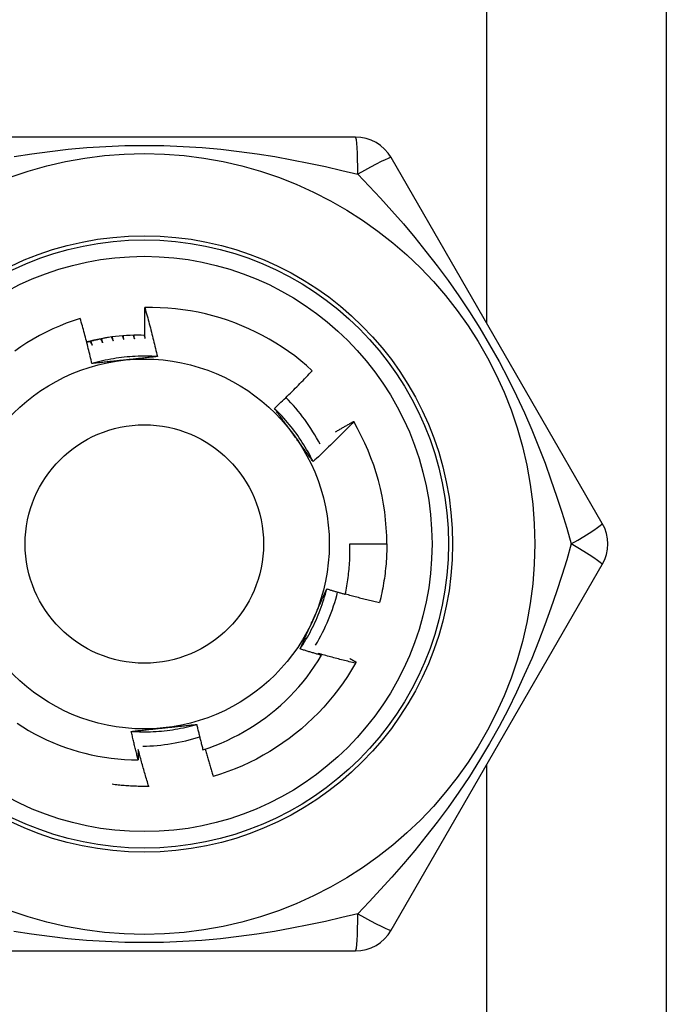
# Model space of a CAD drawing. Header units: inches. Extents: x 4 to 105, y 5 to 58.
# Tile 89 of 133: x 17.907 to 18.217, y 24.167 to 24.638. Entities that reach past the tile are written whole.
import ezdxf

# ---------------------------------------------------------------- set-up
doc = ezdxf.new("R2010")
doc.units = ezdxf.units.IN
doc.header["$MEASUREMENT"] = 0
doc.layers.add('Visible Edges(ANSI)', color=7, linetype='Continuous', lineweight=25)
doc.layers.add('Visible Tangent Edges(ANSI)', color=7, linetype='Continuous', lineweight=25)

msp = doc.modelspace()

# ---------------------------------------------------------------- linework, layer by layer
at = {"layer": 'Visible Edges(ANSI)'}
for p, q in [((18.21686335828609, 25.80100453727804), (18.21686335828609, 22.97300453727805)), ((18.06801322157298, 24.5818864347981), (17.8657136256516, 24.58188644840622)), ((18.18621094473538, 24.396847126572), (18.08506116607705, 24.57204374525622)), ((18.06708391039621, 24.44569646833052), (18.06713238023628, 24.44561363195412)), ((18.06529052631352, 24.38700453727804), (18.08300508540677, 24.38700453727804)), ((18.08506109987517, 24.20196524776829), (18.18621090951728, 24.37716185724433)), ((17.96913488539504, 24.27088502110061), (17.96898828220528, 24.27088224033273)), ((17.86571349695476, 24.19212264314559), (18.06801310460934, 24.19212264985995))]:
    msp.add_line(p, q, dxfattribs=at)
at = {"layer": 'Visible Edges(ANSI)', "flags": 128}
for points in [[(17.96721527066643, 24.48543107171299), (17.9671989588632, 24.48604609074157), (17.96718365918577, 24.48666115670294), (17.96716937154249, 24.48727625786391), (17.96715609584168, 24.48789140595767), (17.96714383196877, 24.48850660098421), (17.96713257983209, 24.48912183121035), (17.96712233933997, 24.48973710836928), (17.96711311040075, 24.49035240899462), (17.96710489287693, 24.49096775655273), (17.96709768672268, 24.49158315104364), (17.96709149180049, 24.49219856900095), (17.96708630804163, 24.49281402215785), (17.9670821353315, 24.49342952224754), (17.96707897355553, 24.49404504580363), (17.96707682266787, 24.4946605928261), (17.96707568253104, 24.49527618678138), (17.96707555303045, 24.49589179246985), (17.96707643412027, 24.49650744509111), (17.96707832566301, 24.49712310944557), (17.9670812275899, 24.49773880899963), (17.96708513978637, 24.49835454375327), (17.96709006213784, 24.49897029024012), (17.96709599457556, 24.49958606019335), (17.96710293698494, 24.50020185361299)], [(18.04732974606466, 24.47000582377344), (18.04458928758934, 24.47244316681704), (18.04177604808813, 24.47478962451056), (18.03889231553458, 24.47704362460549), (18.03594037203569, 24.47920357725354), (18.0329225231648, 24.48126791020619), (18.02984105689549, 24.48323504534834), (18.02669825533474, 24.4851033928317), (18.0234964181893, 24.48687138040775), (18.02023783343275, 24.488537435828), (18.01692478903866, 24.49009996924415), (18.01355958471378, 24.49155740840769), (18.0101455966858, 24.4929077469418), (18.0066934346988, 24.49414665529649), (18.00320751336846, 24.49527283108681), (17.99969061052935, 24.49628568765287), (17.99614550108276, 24.49718460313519), (17.99257495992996, 24.49796897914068), (17.98898176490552, 24.49863821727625), (17.98536868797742, 24.49919171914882), (17.9817385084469, 24.4996288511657), (17.97809400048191, 24.4999490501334), (17.97443794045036, 24.50015167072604), (17.97077310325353, 24.50023613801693), (17.96710293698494, 24.50020185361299)], [(17.96710293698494, 24.50020185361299), (17.96738136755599, 24.49923292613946), (17.96765732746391, 24.49826330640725), (17.96793081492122, 24.49729297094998), (17.96820182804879, 24.49632195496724), (17.96847036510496, 24.49535024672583), (17.96873642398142, 24.49437785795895), (17.96900000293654, 24.4934047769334), (17.96926110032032, 24.49243101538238), (17.96951971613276, 24.49145658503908), (17.96977585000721, 24.49048145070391), (17.9700294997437, 24.48950563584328), (17.97028066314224, 24.48852915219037), (17.97052933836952, 24.48755198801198), (17.97077552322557, 24.48657415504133), (17.97101921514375, 24.4855956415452), (17.97126041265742, 24.48461648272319), (17.97149911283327, 24.48363665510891), (17.97173531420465, 24.48265617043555), (17.97196901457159, 24.48167504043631), (17.97220021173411, 24.48069325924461), (17.97242890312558, 24.47971083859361), (17.97265508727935, 24.47872777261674), (17.97287876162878, 24.47774407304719), (17.97309992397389, 24.47675973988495)], [(17.93615055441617, 24.49504727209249), (17.93281049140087, 24.49393848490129), (17.9295036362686, 24.49272422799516), (17.92623252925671, 24.4914049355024), (17.92300325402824, 24.48998267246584), (17.91982454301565, 24.48846133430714), (17.91669875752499, 24.48684237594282), (17.91362812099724, 24.48512722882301), (17.91061486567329, 24.48331727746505), (17.90766120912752, 24.48141394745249), (17.9047693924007, 24.47941863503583)], [(17.94178253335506, 24.47340964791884), (17.94157390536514, 24.47431821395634), (17.94136299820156, 24.47522619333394), (17.94114981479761, 24.47613358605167), (17.94093435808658, 24.4770403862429), (17.94071662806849, 24.47794658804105), (17.94049662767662, 24.47885219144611), (17.94027436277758, 24.47975719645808), (17.94004982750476, 24.48066159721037), (17.93982303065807, 24.48156538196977), (17.93959396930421, 24.48246856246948), (17.93936264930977, 24.48337112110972), (17.93912907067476, 24.48427306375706), (17.93889323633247, 24.48517438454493), (17.93865514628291, 24.48607508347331), (17.93841480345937, 24.48697513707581), (17.93817221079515, 24.48787456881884), (17.93792736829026, 24.48877336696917), (17.9376802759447, 24.48967154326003), (17.93743093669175, 24.49056908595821), (17.93717934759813, 24.49146599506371), (17.93692551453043, 24.49236227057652), (17.93666943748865, 24.49325791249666), (17.9364111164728, 24.49415292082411), (17.93615055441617, 24.49504727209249)], [(17.95630544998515, 24.48667313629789), (17.95633495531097, 24.48660088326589), (17.95636444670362, 24.4865286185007), (17.95639392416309, 24.48645635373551), (17.9564233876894, 24.48638407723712), (17.95645283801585, 24.48631178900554), (17.95648227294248, 24.48623950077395), (17.95651169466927, 24.48616721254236), (17.95654110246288, 24.48609491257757), (17.95657049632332, 24.48602260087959), (17.95659987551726, 24.48595028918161), (17.95662924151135, 24.48587796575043), (17.95665859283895, 24.48580564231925), (17.9566879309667, 24.48573330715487), (17.95671725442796, 24.4856609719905), (17.95674656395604, 24.48558862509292), (17.95677585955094, 24.48551626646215), (17.95680514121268, 24.48544390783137), (17.95683440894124, 24.4853715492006), (17.95686366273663, 24.48529917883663), (17.95689290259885, 24.48522680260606), (17.95692212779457, 24.48515442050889), (17.95695133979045, 24.48508202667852), (17.95698053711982, 24.48500963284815), (17.95700972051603, 24.48493723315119)], [(17.95700972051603, 24.48493723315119), (17.95699998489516, 24.48501107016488), (17.95699026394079, 24.48508491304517), (17.95698055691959, 24.48515876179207), (17.95697086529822, 24.48523260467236), (17.95696118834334, 24.48530645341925), (17.95695152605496, 24.48538030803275), (17.95694187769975, 24.48545416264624), (17.95693224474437, 24.48552801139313), (17.95692262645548, 24.48560187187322), (17.95691302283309, 24.48567573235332), (17.95690343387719, 24.48574959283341), (17.9568938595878, 24.48582346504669), (17.9568842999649, 24.48589732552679), (17.95687475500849, 24.48597119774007), (17.95686522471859, 24.48604506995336), (17.95685570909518, 24.48611894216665), (17.95684620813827, 24.48619281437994), (17.95683672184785, 24.48626669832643), (17.95682725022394, 24.48634057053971), (17.95681779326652, 24.4864144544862), (17.9568083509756, 24.48648833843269), (17.95679892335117, 24.48656222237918), (17.95678951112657, 24.48663611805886), (17.95678011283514, 24.48671000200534)], [(17.96153973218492, 24.48695244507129), (17.96156347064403, 24.48688434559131), (17.96158719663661, 24.48681623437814), (17.96161091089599, 24.48674812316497), (17.96163461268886, 24.48668000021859), (17.9616583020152, 24.48661187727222), (17.96168197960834, 24.48654375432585), (17.96170564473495, 24.48647561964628), (17.96172929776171, 24.48640748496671), (17.96175293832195, 24.48633935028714), (17.96177656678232, 24.48627120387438), (17.96180018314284, 24.48620305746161), (17.96182378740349, 24.48613489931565), (17.96184737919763, 24.48606674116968), (17.9618709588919, 24.48599857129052), (17.96189452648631, 24.48593040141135), (17.9619180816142, 24.48586223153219), (17.96194162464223, 24.48579404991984), (17.96196515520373, 24.48572586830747), (17.96198867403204, 24.48565767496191), (17.96201218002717, 24.48558949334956), (17.96203567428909, 24.4855212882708), (17.96205915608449, 24.48545308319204), (17.96208262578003, 24.48538487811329), (17.96210608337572, 24.48531666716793)], [(17.96210608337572, 24.48531666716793), (17.96210064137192, 24.48538525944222), (17.96209521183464, 24.4854538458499), (17.96208979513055, 24.48552244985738), (17.96208439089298, 24.48559104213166), (17.9620789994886, 24.48565963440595), (17.96207362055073, 24.48572822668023), (17.96206825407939, 24.48579683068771), (17.96206290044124, 24.485865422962), (17.96205755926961, 24.48593402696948), (17.96205223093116, 24.48600263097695), (17.96204691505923, 24.48607123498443), (17.96204161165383, 24.48613983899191), (17.96203632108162, 24.4862084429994), (17.96203104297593, 24.48627704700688), (17.96202577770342, 24.48634565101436), (17.96202052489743, 24.48641426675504), (17.96201528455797, 24.48648287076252), (17.96201005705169, 24.4865514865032), (17.96200484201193, 24.48662010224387), (17.96199963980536, 24.48668870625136), (17.96199445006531, 24.48675732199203), (17.96198927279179, 24.48682593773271), (17.96198410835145, 24.48689456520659), (17.96197895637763, 24.48696318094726)], [(17.96677570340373, 24.48695284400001), (17.96679413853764, 24.48688947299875), (17.96681256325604, 24.48682610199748), (17.96683097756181, 24.48676273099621), (17.96684938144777, 24.48669935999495), (17.96686777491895, 24.48663597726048), (17.96688615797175, 24.48657258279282), (17.96690453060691, 24.48650920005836), (17.96692289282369, 24.48644580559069), (17.96694124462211, 24.48638241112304), (17.96695958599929, 24.48631901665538), (17.96697791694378, 24.48625561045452), (17.96699623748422, 24.48619220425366), (17.96701454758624, 24.48612879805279), (17.96703284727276, 24.48606539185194), (17.96705113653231, 24.48600197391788), (17.96706941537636, 24.48593855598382), (17.96708768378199, 24.48587512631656), (17.96710594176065, 24.48581169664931), (17.96712418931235, 24.48574826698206), (17.96714242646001, 24.4856848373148), (17.96716065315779, 24.48562140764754), (17.9671788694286, 24.4855579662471), (17.96719707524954, 24.48549452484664), (17.96721527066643, 24.48543107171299)], [(17.94963852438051, 24.48590955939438), (17.94920385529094, 24.48583286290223), (17.94876954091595, 24.48575428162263), (17.94833556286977, 24.48567377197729), (17.94790195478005, 24.4855913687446), (17.94746869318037, 24.48550703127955), (17.94703583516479, 24.48542083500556), (17.94660333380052, 24.48533269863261), (17.94617122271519, 24.48524265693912), (17.94573953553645, 24.48515074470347), (17.94530824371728, 24.48505692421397), (17.94487738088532, 24.48496123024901), (17.9444469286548, 24.4848636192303), (17.94401691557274, 24.48476412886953), (17.943587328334, 24.48466271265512), (17.94315821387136, 24.48455945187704), (17.94272955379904, 24.484454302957), (17.94230135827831, 24.48434726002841), (17.94187362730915, 24.48423832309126), (17.94144639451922, 24.48412752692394), (17.94101963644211, 24.48401483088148), (17.94059338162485, 24.48390027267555), (17.9401676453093, 24.48378384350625), (17.93974241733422, 24.48366554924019), (17.9393177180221, 24.48354537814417)], [(17.94087929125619, 24.48397734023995), (17.94092344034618, 24.4839043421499), (17.94096756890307, 24.48383132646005), (17.94101168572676, 24.4837583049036), (17.94105578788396, 24.48368527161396), (17.94109987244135, 24.48361223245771), (17.94114394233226, 24.48353917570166), (17.94118799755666, 24.48346611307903), (17.94123203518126, 24.48339304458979), (17.94127606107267, 24.48331995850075), (17.94132006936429, 24.48324686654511), (17.9413640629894, 24.48317376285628), (17.94140803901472, 24.48310064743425), (17.94145200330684, 24.48302752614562), (17.94149594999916, 24.48295439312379), (17.94153988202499, 24.48288124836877), (17.94158379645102, 24.48280809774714), (17.94162769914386, 24.48273493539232), (17.94167158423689, 24.4826617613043), (17.94171545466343, 24.48258857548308), (17.94175931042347, 24.48251538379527), (17.94180314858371, 24.48244218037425), (17.94184697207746, 24.48236897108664), (17.94189078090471, 24.48229574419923), (17.94193457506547, 24.48222251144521)], [(17.94193457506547, 24.48222251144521), (17.94191138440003, 24.48230112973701), (17.94188820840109, 24.4823797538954), (17.94186505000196, 24.4824583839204), (17.94184190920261, 24.48253701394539), (17.94181878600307, 24.48261565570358), (17.94179567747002, 24.48269429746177), (17.94177258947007, 24.48277295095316), (17.94174951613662, 24.48285160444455), (17.94172646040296, 24.48293026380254), (17.9417034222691, 24.48300893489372), (17.94168040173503, 24.4830876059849), (17.94165739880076, 24.48316628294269), (17.94163441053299, 24.48324496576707), (17.94161144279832, 24.48332364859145), (17.94158848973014, 24.48340234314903), (17.94156555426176, 24.48348104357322), (17.94154263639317, 24.48355974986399), (17.94151973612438, 24.48363845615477), (17.94149685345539, 24.48371716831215), (17.9414739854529, 24.48379589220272), (17.9414511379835, 24.4838746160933), (17.9414283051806, 24.48395334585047), (17.9414054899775, 24.48403208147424), (17.94138269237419, 24.48411082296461)], [(17.94594757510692, 24.48519530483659), (17.94598787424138, 24.48512010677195), (17.94602815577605, 24.48504490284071), (17.94606842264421, 24.48496969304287), (17.94610867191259, 24.48489446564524), (17.94614890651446, 24.48481923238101), (17.94618912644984, 24.48474399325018), (17.94622932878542, 24.48466874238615), (17.94626951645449, 24.48459347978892), (17.94630968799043, 24.4845182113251), (17.94634984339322, 24.48444293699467), (17.94638998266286, 24.48436764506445), (17.94643010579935, 24.48429234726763), (17.94647021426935, 24.48421704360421), (17.9465103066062, 24.4841417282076), (17.9465503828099, 24.48406640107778), (17.94659044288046, 24.48399106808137), (17.94663048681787, 24.48391572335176), (17.94667051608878, 24.48384037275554), (17.9467105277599, 24.48376501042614), (17.94675052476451, 24.48368964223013), (17.94679050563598, 24.48361426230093), (17.94683047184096, 24.48353887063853), (17.94687042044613, 24.48346347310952), (17.94691035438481, 24.48338806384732)], [(17.94691035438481, 24.48338806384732), (17.9468912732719, 24.48346777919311), (17.9468722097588, 24.4835475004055), (17.94685316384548, 24.48362722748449), (17.94683413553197, 24.48370695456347), (17.94681512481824, 24.48378668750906), (17.94679613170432, 24.48386642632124), (17.94677715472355, 24.48394617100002), (17.94675819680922, 24.48402591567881), (17.94673925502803, 24.48410566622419), (17.94672033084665, 24.48418542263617), (17.94670142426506, 24.48426518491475), (17.94668253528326, 24.48434494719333), (17.94666366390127, 24.4844247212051), (17.94664481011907, 24.48450449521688), (17.94662597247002, 24.48458426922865), (17.94660715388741, 24.48466405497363), (17.94658835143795, 24.48474384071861), (17.94656956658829, 24.48482363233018), (17.94655079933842, 24.48490342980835), (17.94653204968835, 24.48498322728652), (17.94651331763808, 24.4850630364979), (17.9464946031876, 24.48514284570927), (17.94647590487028, 24.48522266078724), (17.9464572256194, 24.4853024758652)], [(17.95108811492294, 24.48611485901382), (17.95112378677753, 24.48603907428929), (17.95115944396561, 24.48596327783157), (17.95119508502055, 24.48588748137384), (17.95123071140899, 24.48581167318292), (17.95126632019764, 24.48573585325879), (17.95130191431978, 24.48566002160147), (17.95133749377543, 24.48558418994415), (17.95137305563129, 24.48550834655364), (17.95140860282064, 24.48543250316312), (17.95144413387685, 24.4853566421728), (17.95147965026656, 24.48528078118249), (17.95151515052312, 24.48520490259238), (17.95155063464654, 24.48512902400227), (17.95158610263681, 24.48505313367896), (17.95162155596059, 24.48497723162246), (17.95165699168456, 24.48490132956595), (17.95169241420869, 24.48482541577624), (17.95172781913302, 24.48474949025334), (17.95176320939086, 24.48467355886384), (17.95179858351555, 24.48459762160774), (17.95183394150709, 24.48452167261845), (17.95186928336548, 24.48444571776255), (17.95190461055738, 24.48436975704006), (17.95193992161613, 24.48429378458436)], [(17.95193992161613, 24.48429378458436), (17.95192537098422, 24.48437240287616), (17.95191083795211, 24.48445102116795), (17.95189631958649, 24.48452964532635), (17.95188182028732, 24.48460826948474), (17.95186733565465, 24.48468689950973), (17.95185287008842, 24.48476552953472), (17.9518384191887, 24.48484417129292), (17.95182398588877, 24.48492280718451), (17.95180957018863, 24.4850014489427), (17.95179517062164, 24.48508009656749), (17.9517807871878, 24.48515875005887), (17.95176642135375, 24.48523740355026), (17.95175207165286, 24.48531605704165), (17.95173773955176, 24.48539471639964), (17.9517234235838, 24.48547338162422), (17.95170912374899, 24.48555205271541), (17.95169484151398, 24.48563072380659), (17.95168057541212, 24.48570939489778), (17.95166632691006, 24.48578806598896), (17.95165209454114, 24.48586674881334), (17.95163787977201, 24.48594543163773), (17.95162368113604, 24.48602411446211), (17.95160950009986, 24.48610280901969), (17.95159533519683, 24.48618150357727)], [(17.97309992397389, 24.47675973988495), (17.97178333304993, 24.47684137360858), (17.97046566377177, 24.47690343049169), (17.96914720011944, 24.47694596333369), (17.96782822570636, 24.47696900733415), (17.96650902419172, 24.47697261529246), (17.96518987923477, 24.47695683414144), (17.96387107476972, 24.47692170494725), (17.9625528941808, 24.4768672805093), (17.96123562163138, 24.47679360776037), (17.9599195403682, 24.47670072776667), (17.95860493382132, 24.47658868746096), (17.95729208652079, 24.47645753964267), (17.95598128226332, 24.47630731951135), (17.95467280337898, 24.47613808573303), (17.95336693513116, 24.47594987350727), (17.95206396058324, 24.47574273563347), (17.95076416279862, 24.47551671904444), (17.94946782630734, 24.47527187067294), (17.94817523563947, 24.47500823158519), (17.94688667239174, 24.47472585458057), (17.94560242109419, 24.47442478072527), (17.94432276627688, 24.47410505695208), (17.9430479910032, 24.47376673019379), (17.94177837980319, 24.47340985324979)], [(17.95760394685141, 24.47510195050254), (17.95693913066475, 24.4750320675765), (17.95627492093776, 24.47496223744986), (17.95561130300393, 24.4748924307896), (17.95494825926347, 24.47482264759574), (17.95428577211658, 24.47475287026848), (17.95362382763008, 24.47468308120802), (17.95296240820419, 24.47461326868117), (17.9523014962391, 24.47454342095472), (17.95164107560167, 24.47447352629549), (17.95098113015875, 24.47440356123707), (17.95032164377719, 24.47433351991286), (17.94966260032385, 24.47426339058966), (17.94900398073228, 24.47419314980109), (17.94834577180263, 24.47412279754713), (17.94768795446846, 24.47405230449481), (17.94703051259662, 24.47398167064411), (17.94637343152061, 24.47391087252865), (17.94571669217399, 24.47383990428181), (17.94506027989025, 24.47376874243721), (17.94440417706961, 24.47369738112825), (17.9437483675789, 24.47362580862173), (17.943092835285, 24.47355400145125), (17.9424375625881, 24.47348195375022), (17.94178253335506, 24.47340964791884)], [(17.97309992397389, 24.47675973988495), (17.97245831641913, 24.47668882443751), (17.97181653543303, 24.47661817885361), (17.97117455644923, 24.47654779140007), (17.97053235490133, 24.47647764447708), (17.96988990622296, 24.47640772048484), (17.96924718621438, 24.47633800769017), (17.96860417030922, 24.47626849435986), (17.96796083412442, 24.47619915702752), (17.96731715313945, 24.47612998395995), (17.96667310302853, 24.47606096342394), (17.96602865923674, 24.47599207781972), (17.96538379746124, 24.47592330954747), (17.96473849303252, 24.475854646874), (17.96409272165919, 24.47578607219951), (17.96344645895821, 24.47571757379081), (17.96279968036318, 24.4756491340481), (17.96215236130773, 24.47558074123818), (17.96150447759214, 24.47551237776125), (17.96085600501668, 24.47544402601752), (17.96020691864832, 24.4753756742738), (17.959557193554, 24.47530730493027), (17.95890680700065, 24.47523890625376), (17.95825573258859, 24.47517045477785), (17.95760394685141, 24.47510195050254)], [(18.02915196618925, 24.45192772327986), (18.02993448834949, 24.45265597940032), (18.03071483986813, 24.45338644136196), (18.03149302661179, 24.45411910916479), (18.03226904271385, 24.4548539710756), (18.03304288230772, 24.455591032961), (18.03381455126, 24.45633027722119), (18.0345840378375, 24.45707170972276), (18.0353513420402, 24.45781531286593), (18.03611646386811, 24.45856109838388), (18.03687939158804, 24.45930904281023), (18.03764013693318, 24.46005915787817), (18.03839868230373, 24.4608114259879), (18.0391550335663, 24.46156584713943), (18.03990918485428, 24.46232241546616), (18.04066113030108, 24.46308112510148), (18.04141088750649, 24.4638419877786), (18.0421584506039, 24.46460499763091), (18.04290381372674, 24.46537014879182), (18.04364698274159, 24.46613744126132), (18.04438794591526, 24.46690686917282), (18.04512670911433, 24.46767842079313), (18.04586326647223, 24.46845210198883), (18.04659761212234, 24.46922790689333), (18.04732974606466, 24.47000582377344)], [(18.04771192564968, 24.42648111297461), (18.04712432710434, 24.4276621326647), (18.04651924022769, 24.42883429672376), (18.04589683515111, 24.42999738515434), (18.04525731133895, 24.43115117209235), (18.04460083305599, 24.43229543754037), (18.04392759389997, 24.43342996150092), (18.04323776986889, 24.43455451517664), (18.04253154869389, 24.43566888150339), (18.04180910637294, 24.4367728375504), (18.04107063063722, 24.4378661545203), (18.04031629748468, 24.43894861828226), (18.03954629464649, 24.4400200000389), (18.03876079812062, 24.44108008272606), (18.03795999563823, 24.4421286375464), (18.03714406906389, 24.44316545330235), (18.03631319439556, 24.44419028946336), (18.03546755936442, 24.44520294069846), (18.03460734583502, 24.44620317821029), (18.03373272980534, 24.44719077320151), (18.03284390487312, 24.44816551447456), (18.03194104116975, 24.44912716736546), (18.03102432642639, 24.45007552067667), (18.03009393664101, 24.45101034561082), (18.02915006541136, 24.45193142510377)], [(18.03852825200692, 24.4390721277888), (18.03813532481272, 24.43961293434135), (18.03774273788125, 24.44015324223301), (18.03735047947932, 24.44069305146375), (18.03695852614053, 24.44123237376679), (18.03656684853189, 24.44177121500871), (18.0361754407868, 24.44230958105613), (18.03578427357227, 24.44284747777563), (18.03539332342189, 24.44338492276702), (18.03500258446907, 24.4439219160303), (18.03461202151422, 24.44445846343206), (18.03422162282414, 24.4449945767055), (18.03383135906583, 24.44553025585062), (18.0334412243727, 24.44606551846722), (18.03305118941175, 24.4466003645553), (18.03266123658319, 24.44713480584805), (18.03227134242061, 24.44766885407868), (18.03188148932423, 24.44820250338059), (18.03149165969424, 24.44873577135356), (18.03110182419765, 24.44926865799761), (18.03071197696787, 24.44980118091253), (18.03032208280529, 24.45033334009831), (18.02993212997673, 24.45086514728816), (18.02954210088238, 24.45139660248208), (18.02915196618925, 24.45192772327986)], [(18.06713238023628, 24.44561363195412), (18.06634996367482, 24.4447901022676), (18.065565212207, 24.44396883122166), (18.06477811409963, 24.4431498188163), (18.06398867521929, 24.4423330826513), (18.0631969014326, 24.44151861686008), (18.06240279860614, 24.44070643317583), (18.06160636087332, 24.43989653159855), (18.06080759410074, 24.43908891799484), (18.060006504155, 24.43828359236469), (18.0592030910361, 24.43748057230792), (18.05839734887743, 24.43667984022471), (18.057589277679, 24.43588140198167), (18.05677887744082, 24.43508526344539), (18.05596615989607, 24.43429143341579), (18.05515111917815, 24.43349991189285), (18.05433376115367, 24.43271070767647), (18.05351409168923, 24.43192382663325), (18.05269211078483, 24.4311392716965), (18.05186783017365, 24.4303570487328), (18.05104123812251, 24.42957716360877), (18.0502123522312, 24.42879962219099), (18.04938117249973, 24.42802443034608), (18.04854769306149, 24.42725159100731), (18.04771192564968, 24.42648111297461)], [(18.05838381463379, 24.44064887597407), (18.05874346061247, 24.44086375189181), (18.05910335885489, 24.44107824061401), (18.05946350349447, 24.4412923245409), (18.0598239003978, 24.44150602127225), (18.06018454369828, 24.44171931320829), (18.06054543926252, 24.4419322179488), (18.06090658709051, 24.44214471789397), (18.06126798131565, 24.44235682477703), (18.06162962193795, 24.44256853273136), (18.061991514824, 24.44277984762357), (18.0623536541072, 24.44299076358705), (18.06271603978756, 24.44320128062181), (18.06307867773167, 24.44341140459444), (18.06344155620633, 24.44362112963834), (18.06380468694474, 24.44383045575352), (18.06416806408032, 24.44403938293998), (18.06453168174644, 24.44424791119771), (18.06489555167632, 24.44445604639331), (18.06525966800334, 24.44466377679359), (18.06562401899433, 24.44487111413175), (18.06598862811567, 24.44507805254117), (18.06635348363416, 24.44528459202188), (18.06671857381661, 24.44549072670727), (18.06708391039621, 24.44569646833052)], [(18.04771192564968, 24.42648111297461), (18.04732971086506, 24.42700130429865), (18.04694763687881, 24.42752178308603), (18.04656569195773, 24.42804255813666), (18.04618384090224, 24.42856364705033), (18.04580206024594, 24.42908506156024), (18.04542032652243, 24.42960681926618), (18.04503861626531, 24.43012892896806), (18.04465690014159, 24.43065140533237), (18.04427515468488, 24.4311742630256), (18.04389335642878, 24.43169751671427), (18.0435114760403, 24.43222117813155), (18.04312949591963, 24.43274526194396), (18.04274737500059, 24.43326977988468), (18.04236510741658, 24.43379474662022), (18.0419826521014, 24.43432017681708), (18.04159999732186, 24.43484608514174), (18.04121710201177, 24.43537248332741), (18.04083395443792, 24.43589938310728), (18.04045052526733, 24.43642680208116), (18.04006678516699, 24.43695474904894), (18.03968271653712, 24.43748324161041), (18.03929828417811, 24.43801229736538), (18.03891347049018, 24.43854192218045), (18.03852825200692, 24.4390721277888)], [(18.06308888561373, 24.3629119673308), (18.06329832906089, 24.36390113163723), (18.06349772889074, 24.36489262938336), (18.06368701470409, 24.36588624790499), (18.06386610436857, 24.36688150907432), (18.06403498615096, 24.36787830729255), (18.06419364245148, 24.36887656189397), (18.06434206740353, 24.36987619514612), (18.06448024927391, 24.37087712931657), (18.06460817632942, 24.3718792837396), (18.06472584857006, 24.37288258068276), (18.06483324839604, 24.37388694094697), (18.06493036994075, 24.37489228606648), (18.06501720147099, 24.37589853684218), (18.06509373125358, 24.37690561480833), (18.06515995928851, 24.37791344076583), (18.06521586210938, 24.37892193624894), (18.0652614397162, 24.37993102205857), (18.06529668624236, 24.38094061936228), (18.06532158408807, 24.38195065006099), (18.06533612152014, 24.38296103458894), (18.06534028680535, 24.38397169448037), (18.06533409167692, 24.38498255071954), (18.06531750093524, 24.38599352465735), (18.06529052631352, 24.38700453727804)], [(18.08300508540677, 24.38700453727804), (18.0829990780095, 24.38582291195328), (18.0829810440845, 24.38464140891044), (18.08295099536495, 24.38346015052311), (18.08290892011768, 24.3822792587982), (18.08285484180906, 24.38109885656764), (18.0827887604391, 24.37991906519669), (18.08271066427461, 24.37874000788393), (18.08262058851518, 24.37756180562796), (18.0825185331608, 24.37638458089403), (18.08240449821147, 24.37520845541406), (18.08227850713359, 24.37403355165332), (18.08214055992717, 24.37285998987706), (18.0819906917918, 24.37168789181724), (18.08182890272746, 24.37051737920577), (18.08165520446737, 24.36934857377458), (18.08146963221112, 24.36818159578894), (18.0812721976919, 24.36701656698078), (18.08106292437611, 24.36585360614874), (18.08084182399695, 24.36469283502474), (18.08060892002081, 24.36353437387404), (18.08036424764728, 24.3623783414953), (18.08010783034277, 24.36122485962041), (18.07983967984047, 24.36007404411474), (18.07955984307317, 24.35892601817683)], [(18.04147536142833, 24.336725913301), (18.04220435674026, 24.33782529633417), (18.04291693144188, 24.33893540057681), (18.0436129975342, 24.3400559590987), (18.04429244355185, 24.34118670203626), (18.04495516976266, 24.34232735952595), (18.04560107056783, 24.34347766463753), (18.04623005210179, 24.34463734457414), (18.04684200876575, 24.34580613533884), (18.04743684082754, 24.34698376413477), (18.04801444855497, 24.34816996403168), (18.04857472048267, 24.34936446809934), (18.04911756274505, 24.35056700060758), (18.04964287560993, 24.35177730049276), (18.05015054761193, 24.35299509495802), (18.05064049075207, 24.35422011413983), (18.05111259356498, 24.35545209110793), (18.05156675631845, 24.35669075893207), (18.05200287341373, 24.35793584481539), (18.05242085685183, 24.35918707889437), (18.05282058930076, 24.36044419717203), (18.05320197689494, 24.36170692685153), (18.0535649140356, 24.36297500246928), (18.05390930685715, 24.36424815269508), (18.05423504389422, 24.36552610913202)], [(18.04778766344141, 24.3509747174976), (18.04805955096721, 24.3515854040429), (18.04833118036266, 24.35219554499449), (18.04860253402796, 24.3528051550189), (18.04887362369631, 24.35341426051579), (18.04914443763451, 24.35402287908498), (18.04941496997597, 24.35463103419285), (18.04968522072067, 24.35523874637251), (18.04995518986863, 24.35584603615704), (18.05022486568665, 24.35645292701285), (18.05049424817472, 24.35705943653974), (18.05076333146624, 24.35766559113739), (18.05103212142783, 24.3582714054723), (18.05130060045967, 24.35887690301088), (18.05156877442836, 24.35948211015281), (18.05183663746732, 24.36008703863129), (18.05210418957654, 24.36069171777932), (18.05237141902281, 24.36129616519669), (18.05263832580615, 24.3619004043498), (18.05290490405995, 24.3625044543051), (18.05317115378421, 24.36310833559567), (18.05343707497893, 24.36371207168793), (18.05370265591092, 24.36431568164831), (18.05396789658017, 24.36491918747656), (18.05423279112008, 24.36552261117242)], [(18.05423279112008, 24.36552261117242), (18.05460057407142, 24.36540939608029), (18.05496846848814, 24.36529656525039), (18.05533646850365, 24.36518412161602), (18.05570457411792, 24.36507206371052), (18.05607279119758, 24.3649603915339), (18.05644111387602, 24.36484910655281), (18.05680953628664, 24.36473820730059), (18.05717807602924, 24.36462769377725), (18.05754671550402, 24.36451756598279), (18.05791546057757, 24.36440782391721), (18.05828431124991, 24.3642984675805), (18.05865326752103, 24.36418949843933), (18.05902232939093, 24.36408091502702), (18.05939149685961, 24.3639727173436), (18.05976076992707, 24.36386490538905), (18.06013014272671, 24.36375747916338), (18.06049962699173, 24.36365044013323), (18.06086921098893, 24.36354378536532), (18.06123890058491, 24.36343751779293), (18.06160868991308, 24.36333163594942), (18.06197858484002, 24.36322613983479), (18.06234857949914, 24.36312102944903), (18.06271867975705, 24.36301630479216), (18.06308888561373, 24.3629119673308)], [(18.06313140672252, 24.36310882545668), (18.06381167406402, 24.36291982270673), (18.06449231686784, 24.36273209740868), (18.06517334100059, 24.36254565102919), (18.06585474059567, 24.36236048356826), (18.06653652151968, 24.36217659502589), (18.06721867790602, 24.36199398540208), (18.06790120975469, 24.36181265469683), (18.06858410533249, 24.36163260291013), (18.06926737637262, 24.3614538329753), (18.06995102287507, 24.36127634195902), (18.07063502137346, 24.3611001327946), (18.07131939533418, 24.36092520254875), (18.07200413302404, 24.36075155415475), (18.07268923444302, 24.36057918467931), (18.07337469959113, 24.36040809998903), (18.07406051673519, 24.3602382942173), (18.07474669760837, 24.36006977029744), (18.07543323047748, 24.35990253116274), (18.07612011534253, 24.35973657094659), (18.07680736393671, 24.3595718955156), (18.07749496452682, 24.35940850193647), (18.07818290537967, 24.3592463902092), (18.07887120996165, 24.35908556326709), (18.07955984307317, 24.35892601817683)], [(18.04147536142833, 24.336725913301), (18.04173475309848, 24.33731702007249), (18.04199446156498, 24.33790813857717), (18.04225449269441, 24.33849930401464), (18.04251484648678, 24.3390905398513), (18.04277551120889, 24.33968187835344), (18.04303649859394, 24.34027334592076), (18.04329780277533, 24.34086497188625), (18.04355942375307, 24.3414567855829), (18.04382136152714, 24.3420488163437), (18.04408361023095, 24.34264109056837), (18.04434617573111, 24.34323363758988), (18.044609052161, 24.34382648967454), (18.04487224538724, 24.34441967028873), (18.04513574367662, 24.34501321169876), (18.04539955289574, 24.34560714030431), (18.0456636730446, 24.34620148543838), (18.0459280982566, 24.34679627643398), (18.04619283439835, 24.34739154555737), (18.04645787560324, 24.34798731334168), (18.04672322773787, 24.34858361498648), (18.04698887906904, 24.34918047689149), (18.04725483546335, 24.34977793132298), (18.04752109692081, 24.35037599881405), (18.04778766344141, 24.3509747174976)], [(18.05167741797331, 24.33367776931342), (18.05125081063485, 24.33379923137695), (18.05082433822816, 24.33392117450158), (18.05039798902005, 24.33404359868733), (18.04997177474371, 24.33416650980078), (18.04954568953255, 24.33428989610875), (18.04911973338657, 24.33441376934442), (18.04869391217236, 24.3345381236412), (18.04826822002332, 24.33466295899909), (18.04784266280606, 24.33478828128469), (18.04741723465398, 24.3349140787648), (18.04699194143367, 24.33504036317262), (18.04656677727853, 24.33516712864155), (18.04614175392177, 24.33529437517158), (18.04571685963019, 24.33542210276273), (18.04529210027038, 24.33555031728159), (18.04486747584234, 24.33567900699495), (18.04444298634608, 24.33580818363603), (18.04401863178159, 24.33593784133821), (18.04359441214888, 24.3360679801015), (18.04317032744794, 24.33619859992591), (18.04274638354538, 24.33632970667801), (18.04232256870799, 24.33646129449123), (18.04189889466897, 24.33659336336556), (18.04147536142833, 24.336725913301)], [(17.99493606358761, 24.28844549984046), (17.9978710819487, 24.28942843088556), (18.0007783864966, 24.29050097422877), (18.00365409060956, 24.29166207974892), (18.00648995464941, 24.2929084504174), (18.00928358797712, 24.29423877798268), (18.01203314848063, 24.29565197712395), (18.01473678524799, 24.29714694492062), (18.01739265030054, 24.2987225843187), (18.01999890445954, 24.30037779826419), (18.02255369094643, 24.30211148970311), (18.02505517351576, 24.30392256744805), (18.02750149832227, 24.30580992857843), (18.02989081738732, 24.30777248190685), (18.03222128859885, 24.30980912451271), (18.03449106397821, 24.31191876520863), (18.036695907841, 24.31409789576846), (18.03883008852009, 24.31634081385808), (18.04089219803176, 24.31864569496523), (18.04288092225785, 24.32101077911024), (18.04479493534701, 24.32343431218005), (18.04663291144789, 24.32591452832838), (18.04839353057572, 24.32844968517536), (18.05007547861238, 24.33103801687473), (18.05167741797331, 24.33367776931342)], [(18.05016243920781, 24.33457200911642), (18.05022564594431, 24.33453489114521), (18.05028884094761, 24.3344977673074), (18.05035203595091, 24.3344606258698), (18.05041521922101, 24.33442347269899), (18.05047839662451, 24.33438630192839), (18.05054156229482, 24.33434912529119), (18.05060472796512, 24.3343119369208), (18.05066788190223, 24.3342747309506), (18.05073102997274, 24.33423751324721), (18.05079417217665, 24.33420028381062), (18.05085730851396, 24.33416304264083), (18.05092043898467, 24.33412578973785), (18.05098355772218, 24.33408852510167), (18.05104667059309, 24.33405124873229), (18.05110977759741, 24.33401395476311), (18.05117287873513, 24.33397664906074), (18.05123596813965, 24.33393933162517), (18.05129905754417, 24.33390200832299), (18.05136213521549, 24.33386466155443), (18.05142520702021, 24.33382730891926), (18.05148826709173, 24.3337899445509), (18.05155132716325, 24.33375256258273), (18.05161437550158, 24.33371517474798), (18.05167741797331, 24.33367776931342)], [(18.06800030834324, 24.32990620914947), (18.0672533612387, 24.3300839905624), (18.0665067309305, 24.33026322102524), (18.06576039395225, 24.33044388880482), (18.06501437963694, 24.33062600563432), (18.06426867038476, 24.33080957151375), (18.06352327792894, 24.33099458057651), (18.06277820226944, 24.3311810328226), (18.0620334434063, 24.33136893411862), (18.06128900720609, 24.33155827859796), (18.06054489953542, 24.33174906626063), (18.05980110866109, 24.33194130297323), (18.05905764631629, 24.33213498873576), (18.05831451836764, 24.33233011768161), (18.05757171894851, 24.33252668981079), (18.05682925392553, 24.3327247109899), (18.05608712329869, 24.33292418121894), (18.05534533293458, 24.3331250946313), (18.05460388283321, 24.33332745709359), (18.05386277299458, 24.33353126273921), (18.05312200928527, 24.33373651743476), (18.0523815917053, 24.33394322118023), (18.05164152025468, 24.33415136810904), (18.05090180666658, 24.33436096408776), (18.05016243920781, 24.33457200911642)], [(18.06521658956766, 24.33220179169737), (18.06534520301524, 24.33212867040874), (18.06547378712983, 24.33205549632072), (18.06560233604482, 24.33198227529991), (18.06573087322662, 24.33190900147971), (18.06585937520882, 24.33183567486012), (18.06598784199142, 24.33176229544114), (18.06611629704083, 24.33168886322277), (18.06624471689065, 24.33161538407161), (18.06637311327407, 24.33154185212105), (18.0665014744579, 24.33146826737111), (18.06662981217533, 24.33139462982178), (18.06675812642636, 24.33132094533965), (18.0668864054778, 24.33124720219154), (18.06701466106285, 24.33117341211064), (18.06714289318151, 24.33109956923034), (18.06727110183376, 24.33102567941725), (18.06739927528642, 24.33095173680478), (18.06752742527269, 24.33087773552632), (18.06765554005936, 24.33080368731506), (18.06778363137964, 24.33072959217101), (18.06791169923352, 24.33065543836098), (18.06803974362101, 24.33058123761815), (18.0681677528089, 24.33050698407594), (18.0682957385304, 24.33043267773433)], [(18.06800030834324, 24.32990620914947), (18.06611977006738, 24.32669644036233), (18.06413739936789, 24.32354854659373), (18.062055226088, 24.32046575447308), (18.0598753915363, 24.31745122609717), (18.05760013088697, 24.31450805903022), (18.05523177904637, 24.31163926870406), (18.05277276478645, 24.30884780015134), (18.05022561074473, 24.30613651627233), (18.04759293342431, 24.30350820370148), (18.04487742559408, 24.30096554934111), (18.04208187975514, 24.29851116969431), (18.03920916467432, 24.29614758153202), (18.03626222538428, 24.29387720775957), (18.03324408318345, 24.29170238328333), (18.03015784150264, 24.28962532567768), (18.02700666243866, 24.28764818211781), (18.02379377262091, 24.28577297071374), (18.02052248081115, 24.28400162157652), (18.01719613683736, 24.28233595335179), (18.0138181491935, 24.28077765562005), (18.0103919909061, 24.27932835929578), (18.00692117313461, 24.2779895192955), (18.00340925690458, 24.27676253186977), (17.99985984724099, 24.27564865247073)], [(18.0682957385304, 24.33043267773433), (18.06828347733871, 24.33041071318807), (18.06827121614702, 24.3303887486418), (18.06825895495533, 24.33036678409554), (18.06824668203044, 24.33034482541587), (18.06823440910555, 24.33032287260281), (18.06822213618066, 24.33030091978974), (18.06820985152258, 24.33027896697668), (18.06819756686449, 24.33025702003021), (18.0681852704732, 24.33023507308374), (18.06817297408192, 24.33021313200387), (18.06816066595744, 24.33019119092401), (18.06814836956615, 24.33016924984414), (18.06813604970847, 24.33014732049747), (18.06812374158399, 24.3301253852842), (18.06811140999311, 24.33010345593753), (18.06809909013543, 24.33008152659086), (18.06808675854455, 24.33005960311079), (18.06807442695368, 24.33003768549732), (18.0680620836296, 24.33001576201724), (18.06804974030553, 24.32999385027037), (18.06803738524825, 24.3299719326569), (18.06802503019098, 24.32995002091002), (18.06801267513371, 24.32992811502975), (18.06800030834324, 24.32990620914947)], [(17.90594443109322, 24.30113772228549), (17.90866053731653, 24.29938931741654), (17.91142979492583, 24.29772475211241), (17.91425036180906, 24.29614539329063), (17.91712038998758, 24.29465259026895), (17.92003801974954, 24.29324769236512), (17.92300140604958, 24.29193204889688), (17.9260047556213, 24.29070858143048), (17.92904064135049, 24.28958024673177), (17.93210676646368, 24.28854761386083), (17.93520084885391, 24.28761124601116), (17.93832061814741, 24.28677171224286), (17.94146379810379, 24.28602956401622), (17.94462811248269, 24.28538538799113), (17.9478112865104, 24.28483971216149), (17.95101104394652, 24.28439313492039), (17.95422511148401, 24.28404618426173), (17.9574512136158, 24.28379944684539), (17.9606870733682, 24.28365348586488), (17.96392965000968, 24.28360885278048)], [(17.9606267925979, 24.29724933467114), (17.96194338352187, 24.29716770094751), (17.96326105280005, 24.2971056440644), (17.96457951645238, 24.29706311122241), (17.96589849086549, 24.29704006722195), (17.96721769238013, 24.29703645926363), (17.96853683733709, 24.29705224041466), (17.96985564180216, 24.29708736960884), (17.97117382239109, 24.29714179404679), (17.97249109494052, 24.29721546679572), (17.97380717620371, 24.29730834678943), (17.97512178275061, 24.29742038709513), (17.97643463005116, 24.29755153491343), (17.97774543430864, 24.29770175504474), (17.97905391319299, 24.29787098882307), (17.98035978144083, 24.29805920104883), (17.98166275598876, 24.29826633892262), (17.98296255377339, 24.29849235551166), (17.98425889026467, 24.29873720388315), (17.98555148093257, 24.2990008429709), (17.98684004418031, 24.29928321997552), (17.98812429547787, 24.29958429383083), (17.9894039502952, 24.29990401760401), (17.99067872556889, 24.3002423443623), (17.99194833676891, 24.3005992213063)], [(17.9606267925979, 24.29724933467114), (17.96126840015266, 24.29732025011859), (17.96191018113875, 24.29739089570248), (17.96255216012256, 24.29746128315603), (17.96319436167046, 24.29753143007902), (17.96383681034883, 24.29760135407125), (17.96447953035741, 24.29767106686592), (17.96512254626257, 24.29774058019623), (17.96576588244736, 24.29780991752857), (17.96640956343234, 24.29787909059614), (17.96705361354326, 24.29794811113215), (17.96769805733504, 24.29801699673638), (17.96834291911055, 24.29808576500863), (17.96898822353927, 24.29815442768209), (17.9696339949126, 24.29822300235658), (17.97028025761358, 24.29829150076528), (17.97092703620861, 24.298359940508), (17.97157435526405, 24.29842833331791), (17.97222223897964, 24.29849669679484), (17.9728707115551, 24.29856504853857), (17.97351979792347, 24.2986334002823), (17.97416952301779, 24.29870176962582), (17.97481990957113, 24.29877016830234), (17.9754709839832, 24.29883861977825), (17.97612276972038, 24.29890712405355)], [(17.97612276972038, 24.29890712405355), (17.97678758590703, 24.29897700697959), (17.97745179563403, 24.29904683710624), (17.97811541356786, 24.29911664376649), (17.97877845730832, 24.29918642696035), (17.97944094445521, 24.29925620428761), (17.98010288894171, 24.29932599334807), (17.9807643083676, 24.29939580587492), (17.98142522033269, 24.29946565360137), (17.98208564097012, 24.2995355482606), (17.98274558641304, 24.29960551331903), (17.98340507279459, 24.29967555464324), (17.98406411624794, 24.29974568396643), (17.98472273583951, 24.29981592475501), (17.98538094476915, 24.29988627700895), (17.98603876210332, 24.29995677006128), (17.98669620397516, 24.30002740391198), (17.98735328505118, 24.30009820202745), (17.9880100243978, 24.30016917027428), (17.98866643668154, 24.30024033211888), (17.98932253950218, 24.30031169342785), (17.98997834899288, 24.30038326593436), (17.99063388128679, 24.30045507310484), (17.99128915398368, 24.30052712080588), (17.99194418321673, 24.30059942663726)], [(17.99194418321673, 24.30059942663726), (17.99206066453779, 24.30009085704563), (17.99217786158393, 24.29958247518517), (17.99229576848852, 24.29907427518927), (17.99241439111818, 24.29856626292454), (17.99253372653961, 24.29805843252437), (17.9926537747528, 24.29755078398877), (17.99277453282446, 24.29704332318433), (17.99289600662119, 24.29653605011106), (17.99301818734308, 24.29602896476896), (17.99314108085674, 24.29552206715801), (17.99326468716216, 24.29501535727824), (17.99338900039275, 24.29450883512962), (17.99351402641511, 24.29400250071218), (17.99363975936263, 24.29349635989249), (17.99376620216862, 24.29299040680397), (17.99389335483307, 24.29248464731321), (17.99402121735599, 24.29197907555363), (17.99414978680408, 24.2914736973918), (17.99427906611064, 24.29096851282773), (17.99440905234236, 24.29046352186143), (17.99453974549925, 24.28995872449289), (17.9946711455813, 24.28945412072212), (17.99480324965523, 24.28894971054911), (17.99493606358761, 24.28844549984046)], [(17.96392965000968, 24.28360885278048), (17.96378238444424, 24.28417463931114), (17.96363595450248, 24.28474066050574), (17.96349036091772, 24.28530690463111), (17.96334560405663, 24.28587338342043), (17.96320168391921, 24.28644007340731), (17.96305860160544, 24.28700699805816), (17.96291635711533, 24.28757414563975), (17.96277495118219, 24.2881415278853), (17.96263438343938, 24.28870912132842), (17.96249465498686, 24.28927693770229), (17.96235576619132, 24.28984497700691), (17.9622177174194, 24.2904132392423), (17.96208050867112, 24.29098171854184), (17.96194414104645, 24.29155042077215), (17.96180861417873, 24.29211934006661), (17.96167392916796, 24.29268847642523), (17.96154008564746, 24.29325782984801), (17.9614070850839, 24.29382740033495), (17.96127492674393, 24.29439718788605), (17.96114361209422, 24.29496719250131), (17.96101314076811, 24.29553740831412), (17.96088351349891, 24.2961078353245), (17.96075473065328, 24.29667847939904), (17.9606267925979, 24.29724933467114)], [(17.96395634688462, 24.28862031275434), (17.96395657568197, 24.28841152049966), (17.96395668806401, 24.28820272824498), (17.96395668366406, 24.28799393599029), (17.96395656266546, 24.28778514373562), (17.96395632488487, 24.28757633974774), (17.96395597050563, 24.28736754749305), (17.96395549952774, 24.28715874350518), (17.96395491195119, 24.2869499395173), (17.96395420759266, 24.28674113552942), (17.96395338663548, 24.28653233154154), (17.96395244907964, 24.28632351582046), (17.96395139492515, 24.28611471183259), (17.96395022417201, 24.28590589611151), (17.96394893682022, 24.28569708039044), (17.96394753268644, 24.28548826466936), (17.96394601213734, 24.28527944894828), (17.96394437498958, 24.28507063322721), (17.96394262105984, 24.28486180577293), (17.96394075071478, 24.28465299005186), (17.96393876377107, 24.28444416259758), (17.96393666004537, 24.2842353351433), (17.96393443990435, 24.28402650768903), (17.96393210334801, 24.28381768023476), (17.96392965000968, 24.28360885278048)], [(17.96898828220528, 24.27088224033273), (17.96876241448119, 24.27161608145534), (17.96853794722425, 24.27235039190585), (17.96831488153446, 24.27308515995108), (17.96809321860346, 24.27382039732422), (17.96787295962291, 24.27455610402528), (17.96765410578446, 24.27529226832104), (17.9674366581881, 24.27602890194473), (17.96722061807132, 24.27676598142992), (17.96700598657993, 24.27750353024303), (17.96679276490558, 24.27824152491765), (17.9665809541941, 24.27897997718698), (17.96637055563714, 24.27971888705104), (17.96616157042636, 24.2804582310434), (17.9659539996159, 24.28119803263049), (17.96574784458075, 24.28193828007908), (17.96554310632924, 24.2826789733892), (17.96533978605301, 24.28342011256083), (17.96513788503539, 24.28416168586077), (17.96493740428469, 24.28490370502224), (17.96473834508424, 24.28564615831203), (17.96454070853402, 24.28638904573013), (17.96434449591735, 24.28713236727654), (17.96414970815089, 24.28787612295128), (17.96395634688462, 24.28862031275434)], [(17.99597898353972, 24.28878348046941), (17.99613101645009, 24.28823368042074), (17.9962838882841, 24.28768409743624), (17.99643760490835, 24.2871347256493), (17.99659216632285, 24.28658556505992), (17.99674756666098, 24.28603661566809), (17.99690381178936, 24.28548790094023), (17.99706089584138, 24.28493938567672), (17.99721882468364, 24.28439109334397), (17.99737759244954, 24.28384302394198), (17.99753720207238, 24.28329516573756), (17.99769765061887, 24.28274753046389), (17.99785894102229, 24.28220011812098), (17.99802107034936, 24.28165292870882), (17.99818403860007, 24.28110596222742), (17.99834784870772, 24.28055920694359), (17.99851249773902, 24.28001268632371), (17.99867798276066, 24.27946638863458), (17.99884430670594, 24.27892031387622), (17.99901146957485, 24.27837447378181), (17.99917947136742, 24.27782884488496), (17.99934830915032, 24.27728345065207), (17.99951798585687, 24.27673829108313), (17.99968849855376, 24.27619335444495), (17.99985984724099, 24.27564865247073)], [(17.96898828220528, 24.27088224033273), (17.968255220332, 24.27087114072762), (17.96752210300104, 24.27086467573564), (17.96678895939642, 24.27086283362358), (17.96605581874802, 24.27086561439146), (17.96532271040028, 24.27087302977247), (17.96458966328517, 24.2708850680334), (17.96385670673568, 24.27090172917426), (17.9631238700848, 24.27092302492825), (17.96239118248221, 24.27094894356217), (17.96165867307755, 24.27097948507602), (17.96092637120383, 24.27101464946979), (17.96019430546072, 24.2710544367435), (17.95946250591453, 24.27109884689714), (17.95873100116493, 24.27114786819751), (17.95799982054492, 24.2712015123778), (17.95726899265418, 24.27125977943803), (17.95653854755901, 24.27132264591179), (17.95580851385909, 24.27139012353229), (17.95507892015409, 24.27146221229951), (17.95434979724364, 24.27153890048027), (17.95362117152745, 24.27162019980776), (17.95289307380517, 24.27170608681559), (17.95216553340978, 24.27179657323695), (17.95143857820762, 24.27189164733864)]]:
    msp.add_lwpolyline(points, dxfattribs=at)
at = {"layer": 'Visible Edges(ANSI)'}
for centre, radius in [((17.96686335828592, 24.38700453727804), 0.1870078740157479), ((17.9668633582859, 24.38700453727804), 0.137795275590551), ((17.96686335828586, 24.38700453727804), 0.0885826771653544)]:
    msp.add_circle(centre, radius, dxfattribs=at)
for centre, radius, start, end in [((18.06801330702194, 24.56220138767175), 0.0196850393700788, 30.0000000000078, 90.00000000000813), ((17.96416529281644, 24.38856226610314), 0.0984251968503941, 88.24652154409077, 104.6596363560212), ((17.96416529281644, 24.38856226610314), 0.0984251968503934, 27.98803728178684, 44.2123013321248), ((17.96686335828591, 24.38700453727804), 0.1161417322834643, 0, 30.307075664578), ((18.16916325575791, 24.38700453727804), 0.0196850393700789, 330.0000000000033, 29.99999999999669), ((17.96416529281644, 24.38856226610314), 0.0984251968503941, 329.4219145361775, 345.5198235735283), ((17.96416529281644, 24.38856226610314), 0.0984251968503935, 271.1335293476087, 287.262973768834), ((18.06801330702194, 24.21180768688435), 0.0196850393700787, 270, 329.9999999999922)]:
    msp.add_arc(centre, radius, start, end, dxfattribs=at)
at = {"layer": 'Visible Tangent Edges(ANSI)'}
for p, q in [((18.13086335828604, 24.49271198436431), (18.13086335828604, 25.80100453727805)), ((18.13086335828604, 22.97300453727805), (18.13086335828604, 24.28129709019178))]:
    msp.add_line(p, q, dxfattribs=at)
at = {"layer": 'Visible Tangent Edges(ANSI)', "flags": 128}
for points in [[(17.90447142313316, 24.57255986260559), (17.91293685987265, 24.57389806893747), (17.92156022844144, 24.57507512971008), (17.93034326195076, 24.57607367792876), (17.93928803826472, 24.57687631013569), (17.94839041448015, 24.57746514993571), (17.95761058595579, 24.57782686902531), (17.96690145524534, 24.57794942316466), (17.97619217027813, 24.57782602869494), (17.98541183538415, 24.57746266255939), (17.99451615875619, 24.57686993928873), (18.00346901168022, 24.57606503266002), (18.01224614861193, 24.57506551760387), (18.0208562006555, 24.57388868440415), (18.0293015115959, 24.57255225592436), (18.03758390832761, 24.57107414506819), (18.04570785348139, 24.56947155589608), (18.0536786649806, 24.56776146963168), (18.06148377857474, 24.56596512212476), (18.06910922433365, 24.56410412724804)], [(18.06911311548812, 24.56410236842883), (18.07453054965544, 24.5584369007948), (18.07998480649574, 24.55258006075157), (18.0854564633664, 24.54652599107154), (18.0909248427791, 24.54027020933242), (18.0963630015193, 24.53381521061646), (18.10175464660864, 24.52715300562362), (18.10708570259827, 24.52027351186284), (18.11234198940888, 24.51316643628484), (18.11750949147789, 24.50582133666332), (18.12257060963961, 24.49823287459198), (18.12749394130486, 24.49042882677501), (18.13224551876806, 24.48244397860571), (18.13678405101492, 24.47433631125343), (18.14107915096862, 24.46617013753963), (18.14511801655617, 24.4579892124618), (18.14889739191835, 24.44983335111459), (18.15242034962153, 24.44173237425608), (18.15570618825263, 24.43368744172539), (18.15877147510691, 24.42570535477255), (18.16163260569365, 24.41779355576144), (18.16430666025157, 24.4099567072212), (18.16681110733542, 24.40219875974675), (18.16915799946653, 24.39454115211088), (18.17135904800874, 24.38700682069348)], [(18.17135941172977, 24.38700254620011), (18.16916169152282, 24.37947815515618), (18.16681666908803, 24.37182626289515), (18.1643098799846, 24.36406161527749), (18.16162724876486, 24.35620035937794), (18.15875692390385, 24.34826521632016), (18.15568370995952, 24.34026593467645), (18.1523916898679, 24.33220969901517), (18.1488650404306, 24.32410385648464), (18.14508771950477, 24.31595560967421), (18.1410491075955, 24.30778263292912), (18.13675529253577, 24.29962189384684), (18.13221517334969, 24.29151253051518), (18.12745474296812, 24.28351416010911), (18.122527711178, 24.27570730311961), (18.11747255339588, 24.26813393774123), (18.11230853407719, 24.26079605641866), (18.10705427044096, 24.25369345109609), (18.10172807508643, 24.24682188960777), (18.09634440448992, 24.24017104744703), (18.09091758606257, 24.23373037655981), (18.08546153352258, 24.22748891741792), (18.07999295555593, 24.22143848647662), (18.07453549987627, 24.21557808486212), (18.06911316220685, 24.20990708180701)], [(18.06910968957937, 24.20990475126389), (18.06149455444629, 24.20804581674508), (18.05369526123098, 24.20625071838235), (18.04571645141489, 24.20453915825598), (18.03756457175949, 24.20293131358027), (18.02925530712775, 24.20144923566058), (18.02078985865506, 24.20011100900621), (18.01216649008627, 24.19893394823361), (18.00338345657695, 24.19793540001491), (17.9944386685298, 24.19713274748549), (17.98533630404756, 24.19654392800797), (17.97611613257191, 24.19618220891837), (17.96682526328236, 24.19605965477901), (17.95753453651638, 24.19618302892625), (17.94831488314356, 24.19654641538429), (17.93921055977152, 24.19713913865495), (17.9302576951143, 24.19794402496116), (17.92148055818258, 24.19894354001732), (17.9128705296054, 24.20012041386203), (17.90442519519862, 24.20145680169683)]]:
    msp.add_lwpolyline(points, dxfattribs=at)
at = {"layer": 'Visible Tangent Edges(ANSI)'}
for centre, radius in [((17.9668633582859, 24.38700453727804), 0.1476377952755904), ((17.9668633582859, 24.38700453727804), 0.1456692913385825), ((17.96686335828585, 24.38700453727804), 0.0570866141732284)]:
    msp.add_circle(centre, radius, dxfattribs=at)
for centre, major_axis, ratio, start_param, end_param in [((18.06801330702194, 24.56220138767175), (0, 0.0196850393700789), 0.0560536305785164, 4.809173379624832, 6.283185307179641), ((18.06801330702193, 24.56220138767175), (0.017047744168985, 0.0098425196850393), 0.056053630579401, 0, 1.47401192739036), ((18.16916325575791, 24.38700453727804), (0.0170477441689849, 0.0098425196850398), 0.0560536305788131, 4.809173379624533, 6.283185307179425), ((18.16916325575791, 24.38700453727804), (0.0170477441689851, -0.0098425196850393), 0.0560536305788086, 0, 1.47401192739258), ((18.06801330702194, 24.21180768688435), (-1e-16, -0.0196850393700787), 0.0560536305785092, 4.8134e-12, 1.474011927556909), ((18.06801330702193, 24.21180768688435), (0.0170477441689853, -0.0098425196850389), 0.0560536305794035, 4.8091733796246, 6.283185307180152)]:
    msp.add_ellipse(centre, major_axis=major_axis, ratio=ratio, start_param=start_param, end_param=end_param, dxfattribs=at)

doc.saveas('drawing.dxf')
